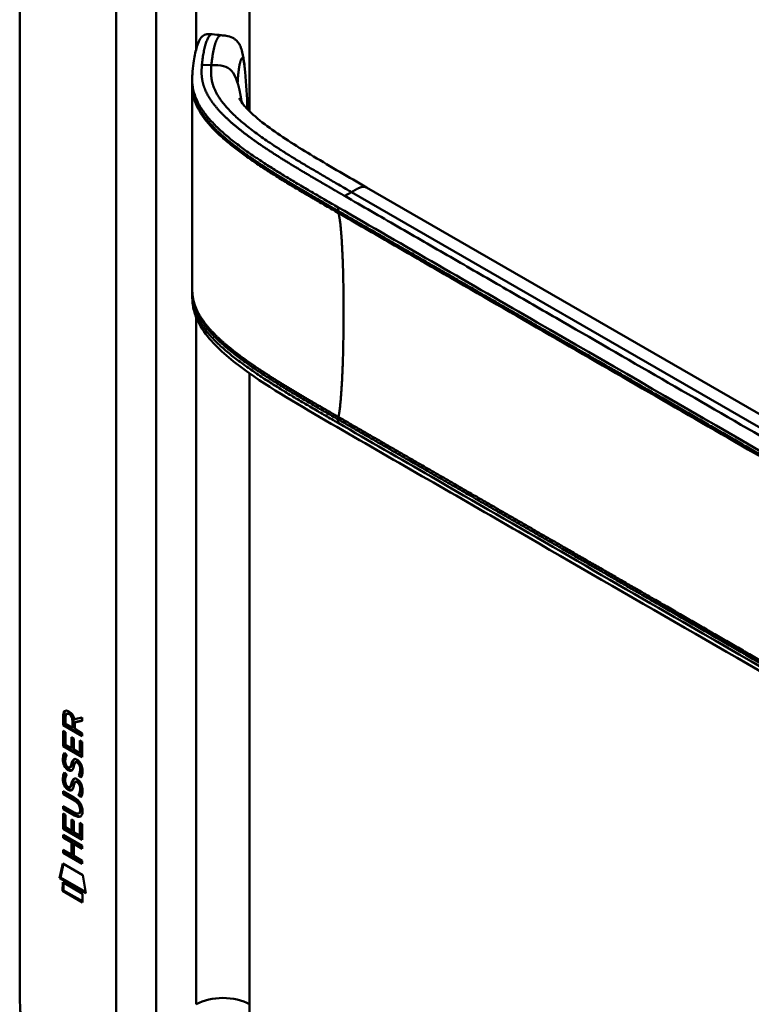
# Model space of a CAD drawing. Header units: millimetres. Extents: x 20 to 833, y 20 to 574.
# Tile 2 of 10: x 163 to 194, y 112 to 154. Entities that reach past the tile are written whole.
import ezdxf

# ---------------------------------------------------------------- set-up
doc = ezdxf.new("R2010")
doc.units = ezdxf.units.MM
doc.header["$LTSCALE"] = 2
doc.layers.add('Sichtbare Kanten(DIN)', color=7, linetype='Continuous', lineweight=50)
doc.layers.add('Sichtbare tangentiale Kanten(DIN)', color=7, linetype='Continuous', lineweight=50)

msp = doc.modelspace()

# ---------------------------------------------------------------- linework, layer by layer
at = {"layer": 'Sichtbare Kanten(DIN)'}
for p, q in [((163.342, 113.118), (163.342, 175.639)), ((170.666, 151.172), (170.666, 151.317)), ((173.042, 147.993), (173.042, 147.993)), ((173.043, 148.226), (173.043, 148.226)), ((209.833, 128.397), (178.065, 146.738)), ((170.666, 142.171), (170.666, 142.31)), ((165.19, 123.903), (165.191, 124.331)), ((165.233, 124.356), (165.191, 124.331)), ((165.232, 123.927), (165.233, 124.356)), ((165.289, 124.26), (165.289, 123.97)), ((165.377, 124.41), (165.334, 124.386)), ((165.661, 124.163), (165.999, 124.226)), ((165.999, 124.226), (165.999, 124.084)), ((165.232, 123.927), (165.19, 123.903)), ((165.999, 123.435), (165.19, 123.903)), ((165.999, 123.484), (165.232, 123.927)), ((165.289, 123.97), (165.577, 123.804)), ((165.577, 123.804), (165.577, 124.094)), ((165.619, 123.828), (165.577, 123.804)), ((165.619, 123.828), (165.619, 124.118)), ((165.999, 124.084), (165.676, 124.024)), ((165.718, 124.049), (165.676, 124.024)), ((165.676, 124.024), (165.676, 123.747)), ((165.676, 123.747), (165.999, 123.56)), ((165.999, 124.101), (165.718, 124.049)), ((165.189, 123.012), (165.19, 123.666)), ((165.19, 123.666), (165.288, 123.609)), ((165.232, 123.036), (165.232, 123.641)), ((165.288, 123.609), (165.288, 123.078)), ((165.541, 122.931), (165.541, 123.404)), ((165.541, 123.404), (165.64, 123.347)), ((165.584, 122.956), (165.584, 123.379)), ((165.64, 123.347), (165.64, 122.874)), ((165.999, 123.56), (165.999, 123.435)), ((165.232, 123.036), (165.189, 123.012)), ((165.998, 122.544), (165.189, 123.012)), ((165.998, 122.593), (165.232, 123.036)), ((165.288, 123.078), (165.541, 122.931)), ((165.584, 122.956), (165.541, 122.931)), ((165.899, 122.724), (165.9, 123.262)), ((165.9, 123.262), (165.998, 123.205)), ((165.942, 122.749), (165.942, 123.237)), ((165.998, 123.205), (165.998, 122.544)), ((165.238, 122.731), (165.334, 122.643)), ((165.64, 122.874), (165.899, 122.724)), ((165.942, 122.749), (165.899, 122.724)), ((165.294, 122.264), (165.296, 122.257)), ((165.518, 122.134), (165.475, 122.11)), ((165.521, 122.136), (165.478, 122.112)), ((165.487, 122.12), (165.49, 122.124)), ((165.529, 122.145), (165.532, 122.148)), ((165.752, 122.353), (165.71, 122.329)), ((165.783, 122.317), (165.78, 122.319)), ((165.826, 122.341), (165.783, 122.317)), ((165.826, 122.341), (165.823, 122.343)), ((165.237, 121.899), (165.333, 121.811)), ((165.88, 121.793), (165.838, 121.769)), ((165.293, 121.432), (165.295, 121.426)), ((165.517, 121.303), (165.475, 121.279)), ((165.52, 121.305), (165.478, 121.28)), ((165.486, 121.289), (165.489, 121.293)), ((165.529, 121.313), (165.532, 121.317)), ((165.752, 121.522), (165.709, 121.497)), ((165.783, 121.485), (165.78, 121.487)), ((165.825, 121.51), (165.783, 121.485)), ((165.825, 121.51), (165.822, 121.512)), ((165.188, 120.978), (165.188, 121.102)), ((165.188, 121.102), (165.654, 120.832)), ((165.23, 121.003), (165.188, 120.978)), ((165.66, 120.705), (165.188, 120.978)), ((165.23, 121.003), (165.23, 121.077)), ((165.703, 120.73), (165.23, 121.003)), ((165.88, 120.962), (165.837, 120.937)), ((165.188, 120.347), (165.188, 120.47)), ((165.188, 120.47), (165.66, 120.197)), ((165.23, 120.371), (165.23, 120.445)), ((165.187, 119.506), (165.187, 120.16)), ((165.187, 120.16), (165.286, 120.103)), ((165.23, 120.371), (165.188, 120.347)), ((165.653, 120.078), (165.188, 120.347)), ((165.229, 119.531), (165.23, 120.136)), ((165.695, 120.102), (165.23, 120.371)), ((165.286, 120.103), (165.286, 119.572)), ((165.897, 120.181), (165.854, 120.156)), ((165.909, 120.305), (165.909, 120.308)), ((165.952, 120.33), (165.952, 120.333)), ((165.286, 119.572), (165.539, 119.426)), ((165.539, 119.426), (165.539, 119.898)), ((165.539, 119.898), (165.638, 119.841)), ((165.581, 119.45), (165.581, 119.874)), ((165.638, 119.841), (165.637, 119.369)), ((165.897, 119.219), (165.897, 119.756)), ((165.897, 119.756), (165.996, 119.699)), ((165.939, 119.243), (165.94, 119.732)), ((165.996, 119.699), (165.996, 119.039)), ((165.186, 119.124), (165.186, 119.247)), ((165.186, 119.247), (165.995, 118.78)), ((165.229, 119.149), (165.186, 119.124)), ((165.229, 119.531), (165.187, 119.506)), ((165.996, 119.039), (165.187, 119.506)), ((165.996, 119.088), (165.229, 119.531)), ((165.229, 119.149), (165.229, 119.223)), ((165.58, 118.945), (165.229, 119.149)), ((165.581, 119.45), (165.539, 119.426)), ((165.637, 119.369), (165.897, 119.219)), ((165.939, 119.243), (165.897, 119.219)), ((165.538, 118.921), (165.186, 119.124)), ((165.58, 118.945), (165.538, 118.921)), ((165.538, 118.412), (165.538, 118.921)), ((165.58, 118.437), (165.58, 118.945)), ((165.639, 118.863), (165.638, 118.354)), ((165.681, 118.887), (165.639, 118.863)), ((165.995, 118.657), (165.639, 118.863)), ((165.995, 118.706), (165.681, 118.887)), ((165.995, 118.78), (165.995, 118.657)), ((165.186, 118.493), (165.186, 118.616)), ((165.186, 118.616), (165.538, 118.412)), ((165.228, 118.517), (165.186, 118.493)), ((165.994, 118.025), (165.186, 118.493)), ((165.228, 118.517), (165.228, 118.591)), ((165.994, 118.074), (165.228, 118.517)), ((165.58, 118.437), (165.538, 118.412)), ((165.638, 118.354), (165.995, 118.148)), ((165.036, 117.411), (165.166, 118.033)), ((165.078, 117.435), (165.199, 118.013)), ((165.166, 118.033), (166.016, 117.541)), ((165.995, 118.148), (165.994, 118.025)), ((166.016, 117.541), (166.143, 116.771)), ((165.078, 117.435), (165.036, 117.411)), ((166.143, 116.771), (165.036, 117.411)), ((166.134, 116.825), (165.078, 117.435)), ((165.165, 116.87), (165.166, 117.243)), ((165.166, 117.243), (166.013, 116.752)), ((165.208, 116.894), (165.208, 117.218)), ((165.208, 116.894), (165.165, 116.87)), ((166.013, 116.38), (165.165, 116.87)), ((166.013, 116.429), (165.208, 116.894)), ((166.013, 116.752), (166.013, 116.38))]:
    msp.add_line(p, q, dxfattribs=at)
for centre, major_axis, ratio, start_param, end_param in [((165.623, 123.815), (-0.285, 0.572), 0.301873, 5.854438, 6.827182), ((165.665, 123.84), (-0.285, 0.572), 0.301873, 5.854438, 6.301654), ((165.229, 124.016), (-0.033, -0.522), 0.855294, 1.909162, 2.739969), ((165.652, 123.073), (0.278, 0.917), 0.281235, 2.669751, 2.730711), ((165.504, 122.401), (0.059, 0.299), 0.72217, 2.211263, 2.671556), ((165.47, 122.138), (0.0248, 0.0325), 0.583914, 4.30859, 4.616668), ((165.513, 122.162), (0.0248, 0.0325), 0.583914, 4.30859, 4.616668), ((165.597, 121.874), (0.145, 0.462), 0.615043, 5.609575, 6.130963), ((165.639, 121.898), (0.145, 0.462), 0.615043, 5.609575, 6.130963), ((165.675, 122.308), (0.304, 0.982), 0.270347, 2.690551, 2.749692), ((165.506, 121.572), (0.062, 0.301), 0.723088, 2.219923, 2.677754), ((165.47, 121.306), (0.0248, 0.0325), 0.583914, 4.30859, 4.616668), ((165.512, 121.331), (0.0248, 0.0325), 0.583914, 4.30859, 4.616668), ((165.597, 121.043), (0.145, 0.462), 0.615351, 5.608827, 6.13052), ((165.639, 121.067), (0.145, 0.462), 0.615351, 5.608827, 6.13052), ((164.573, 119.93), (1.39, 0.562), 0.642557, 6.029314, 6.747778), ((164.574, 122.23), (1.354, -2.201), 0.216413, 5.902022, 6.620361), ((159.281, 130.611), (6.576, -10.453), 0.079405, 6.133619, 6.408552), ((164.616, 122.254), (1.354, -2.201), 0.216413, 5.902022, 6.233391), ((159.324, 130.635), (6.576, -10.453), 0.079405, 6.280171, 6.408552)]:
    msp.add_ellipse(centre, major_axis=major_axis, ratio=ratio, start_param=start_param, end_param=end_param, dxfattribs=at)
for points, knots in [([(170.666, 151.322), (170.666, 151.323), (170.666, 151.325), (170.666, 151.329), (170.666, 151.332), (170.666, 151.336), (170.666, 151.339), (170.666, 151.346), (170.666, 151.35), (170.666, 151.361), (170.666, 151.367), (170.666, 151.387), (170.666, 151.399), (170.667, 151.437), (170.667, 151.462), (170.671, 151.549), (170.674, 151.607), (170.691, 151.82), (170.708, 151.968), (170.764, 152.334), (170.809, 152.542), (170.93, 152.917), (170.992, 153.08), (171.167, 153.202), (171.2, 153.22), (171.27, 153.239), (171.302, 153.245), (171.356, 153.247), (171.375, 153.247), (171.42, 153.246), (171.449, 153.244), (171.491, 153.24), (171.504, 153.238), (171.518, 153.237)], [0, 0, 0, 0, 0.001569, 0.001569, 0.003147, 0.003147, 0.005201, 0.005201, 0.008328, 0.008328, 0.01379, 0.01379, 0.024705, 0.024705, 0.049763, 0.049763, 0.11504, 0.11504, 0.298469, 0.298469, 0.573964, 0.573964, 0.877184, 0.877184, 0.934523, 0.934523, 0.968928, 0.968928, 0.984706, 0.984706, 1.005854, 1.005854, 1.016125, 1.016125, 1.016125, 1.016125]), ([(171.9, 153.196), (171.969, 153.189), (172.041, 153.182), (172.204, 153.154), (172.299, 153.129), (172.421, 153.067), (172.458, 153.043), (172.539, 152.979), (172.581, 152.935), (172.653, 152.838), (172.683, 152.784), (172.744, 152.647), (172.77, 152.563), (172.832, 152.312), (172.855, 152.139), (172.889, 151.855), (172.9, 151.749), (172.91, 151.642)], [0, 0, 0, 0, 0.0534376, 0.0534376, 0.1246135, 0.1246135, 0.1574788, 0.1574788, 0.2050781, 0.2050781, 0.2564778, 0.2564778, 0.333476, 0.333476, 0.4828411, 0.4828411, 0.5674864, 0.5674864, 0.5674864, 0.5674864]), ([(172.658, 150.526), (172.658, 150.526), (172.659, 150.525), (172.663, 150.516), (172.673, 150.496), (172.721, 150.411), (172.78, 150.323), (172.941, 150.126), (173.047, 150.013), (173.392, 149.686), (173.664, 149.469), (174.523, 148.842), (175.163, 148.444), (176.551, 147.61), (177.309, 147.174), (178.065, 146.738)], [1.383881, 1.383881, 1.383881, 1.383881, 1.40702, 1.40702, 1.490707, 1.490707, 1.658973, 1.658973, 1.845829, 1.845829, 2.202824, 2.202824, 2.909708, 2.909708, 3.711729, 3.711729, 3.711729, 3.711729]), ([(170.666, 142.321), (170.666, 142.339), (170.666, 142.359), (170.666, 142.393), (170.666, 142.408), (170.666, 142.421)], [0, 0, 0, 0, 0.01672054, 0.01672054, 0.03004235, 0.03004235, 0.03004235, 0.03004235]), ([(212.791, 115.792), (203.363, 121.236), (193.935, 126.679), (181.941, 133.604), (179.374, 135.085), (175.525, 137.308), (174.226, 138.046), (172.477, 139.284), (171.917, 139.731), (171.24, 140.487), (171.039, 140.767), (170.822, 141.225), (170.764, 141.389), (170.705, 141.651), (170.691, 141.742), (170.676, 141.885), (170.672, 141.934), (170.668, 142.012), (170.667, 142.039), (170.666, 142.081), (170.666, 142.096), (170.666, 142.12), (170.666, 142.129), (170.666, 142.143), (170.666, 142.148), (170.666, 142.156), (170.666, 142.159), (170.666, 142.163), (170.666, 142.165), (170.666, 142.168), (170.666, 142.169), (170.666, 142.17)], [0.000012, 0.000012, 0.000012, 0.000012, 10, 10, 12.721815, 12.721815, 14.083382, 14.083382, 14.788117, 14.788117, 15.165559, 15.165559, 15.364309, 15.364309, 15.466235, 15.466235, 15.51796, 15.51796, 15.544267, 15.544267, 15.557804, 15.557804, 15.564928, 15.564928, 15.568801, 15.568801, 15.570957, 15.570957, 15.572137, 15.572137, 15.573377, 15.573377, 15.573377, 15.573377]), ([(165.909, 120.308), (165.909, 120.324), (165.908, 120.339), (165.904, 120.386), (165.898, 120.419), (165.876, 120.48), (165.863, 120.508), (165.829, 120.562), (165.809, 120.586), (165.748, 120.649), (165.703, 120.681), (165.66, 120.705)], [0, 0, 0, 0, 0.0140042, 0.0140042, 0.0408947, 0.0408947, 0.0643904, 0.0643904, 0.0888755, 0.0888755, 0.1341356, 0.1341356, 0.1341356, 0.1341356]), ([(165.952, 120.333), (165.952, 120.348), (165.951, 120.364), (165.946, 120.411), (165.94, 120.443), (165.919, 120.504), (165.906, 120.532), (165.872, 120.586), (165.852, 120.611), (165.79, 120.673), (165.745, 120.705), (165.703, 120.73)], [0, 0, 0, 0, 0.0140042, 0.0140042, 0.0408947, 0.0408947, 0.0643904, 0.0643904, 0.0888755, 0.0888755, 0.1341356, 0.1341356, 0.1341356, 0.1341356]), ([(163.342, 113.118), (163.342, 112.937), (163.342, 112.572), (163.351, 112.105), (163.373, 111.626), (163.402, 111.234), (163.458, 110.732), (163.518, 110.321), (163.617, 109.796), (163.715, 109.368), (163.862, 108.824), (164, 108.383), (164.197, 107.828), (164.375, 107.382), (164.622, 106.825), (164.838, 106.381), (165.13, 105.832), (165.38, 105.399), (165.712, 104.869), (165.992, 104.455), (166.358, 103.954), (166.662, 103.567), (167.053, 103.102), (167.375, 102.748), (167.786, 102.328), (168.119, 102.011), (168.541, 101.639), (168.88, 101.36), (169.305, 101.036), (169.646, 100.794), (170.069, 100.512), (170.491, 100.248), (170.824, 100.051), (170.99, 99.955)], [0.0232584, 0.0232584, 0.0232584, 0.0232584, 0.0639556, 0.1046527, 0.1250013, 0.1656984, 0.186047, 0.2267442, 0.2470927, 0.2877899, 0.3081384, 0.3488356, 0.3691842, 0.4098813, 0.4302299, 0.470927, 0.4912756, 0.5319728, 0.5523213, 0.5930185, 0.613367, 0.6540642, 0.6744128, 0.7151099, 0.7354585, 0.7761556, 0.7965042, 0.8372014, 0.8575499, 0.8982471, 0.9185956, 0.9592928, 0.9999899, 0.9999899, 0.9999899, 0.9999899])]:
    msp.add_open_spline(points, degree=3, knots=knots, dxfattribs=at)
for points, degree in [([(171.518, 153.237), (171.644, 153.223), (171.77, 153.21), (171.896, 153.196)], 3), ([(172.91, 151.642), (172.961, 151.113), (172.989, 150.6), (173.009, 150.102)], 3), ([(170.666, 151.071), (170.666, 151.105), (170.666, 151.14), (170.666, 151.172)], 3), ([(170.666, 142.423), (170.669, 145.357), (170.669, 148.293), (170.666, 151.073)], 3), ([(173.009, 150.102), (173.01, 150.086), (173.01, 150.071), (173.011, 150.055)], 3), ([(170.666, 142.421), (170.666, 142.422), (170.666, 142.422), (170.666, 142.422), (170.666, 142.423), (170.666, 142.423)], 5), ([(170.666, 142.17), (170.666, 142.171), (170.666, 142.171), (170.666, 142.171)], 3), ([(165.191, 124.331), (165.195, 124.473), (165.26, 124.586), (165.434, 124.486)], 3), ([(165.233, 124.356), (165.235, 124.424), (165.251, 124.486), (165.287, 124.52)], 3), ([(165.577, 124.094), (165.577, 124.183), (165.552, 124.303), (165.435, 124.371)], 3), ([(165.619, 124.118), (165.62, 124.207), (165.595, 124.328), (165.477, 124.396)], 3), ([(165.203, 122.268), (165.177, 122.362), (165.169, 122.442), (165.181, 122.543)], 3), ([(165.181, 122.543), (165.186, 122.585), (165.198, 122.646), (165.218, 122.691)], 3), ([(165.245, 122.293), (165.22, 122.386), (165.212, 122.467), (165.224, 122.567)], 3), ([(165.218, 122.691), (165.223, 122.704), (165.238, 122.731), (165.238, 122.731)], 3), ([(165.224, 122.567), (165.228, 122.609), (165.24, 122.667), (165.259, 122.712)], 3), ([(165.29, 122.516), (165.272, 122.444), (165.27, 122.372), (165.287, 122.292)], 3), ([(165.334, 122.643), (165.334, 122.643), (165.3, 122.556), (165.29, 122.516)], 3), ([(165.634, 122.454), (165.66, 122.475), (165.697, 122.477), (165.748, 122.456)], 3), ([(165.361, 122.026), (165.298, 122.074), (165.233, 122.159), (165.203, 122.268)], 3), ([(165.404, 122.051), (165.34, 122.098), (165.276, 122.183), (165.245, 122.293)], 3), ([(165.354, 122.154), (165.395, 122.111), (165.448, 122.091), (165.478, 122.112)], 3), ([(165.49, 122.124), (165.509, 122.149), (165.526, 122.193), (165.541, 122.264)], 3), ([(165.518, 122.134), (165.519, 122.135), (165.52, 122.136), (165.521, 122.136)], 3), ([(165.532, 122.148), (165.552, 122.173), (165.568, 122.217), (165.584, 122.288)], 3), ([(165.541, 122.264), (165.565, 122.37), (165.594, 122.422), (165.634, 122.454)], 3), ([(165.637, 122.159), (165.622, 122.09), (165.604, 122.046), (165.583, 122.013)], 3), ([(165.584, 122.288), (165.605, 122.384), (165.631, 122.436), (165.665, 122.469)], 3), ([(165.651, 122.216), (165.649, 122.208), (165.637, 122.16), (165.637, 122.159)], 3), ([(165.703, 122.325), (165.683, 122.307), (165.666, 122.272), (165.651, 122.216)], 3), ([(165.78, 122.319), (165.746, 122.339), (165.724, 122.34), (165.703, 122.325)], 3), ([(165.748, 122.456), (165.829, 122.421), (165.909, 122.342), (165.964, 122.208)], 3), ([(165.823, 122.343), (165.792, 122.361), (165.771, 122.364), (165.752, 122.353)], 3), ([(165.898, 121.91), (165.918, 122.007), (165.918, 122.097), (165.888, 122.179)], 3), ([(165.941, 121.934), (165.96, 122.032), (165.96, 122.122), (165.93, 122.204)], 3), ([(165.964, 122.208), (165.995, 122.131), (166.01, 122.05), (166.01, 121.962)], 3), ([(165.202, 121.437), (165.177, 121.53), (165.169, 121.611), (165.181, 121.711)], 3), ([(165.181, 121.711), (165.186, 121.754), (165.197, 121.815), (165.217, 121.86)], 3), ([(165.245, 121.461), (165.219, 121.555), (165.211, 121.636), (165.223, 121.736)], 3), ([(165.217, 121.86), (165.223, 121.873), (165.237, 121.899), (165.237, 121.899)], 3), ([(165.223, 121.736), (165.228, 121.777), (165.239, 121.836), (165.258, 121.88)], 3), ([(165.289, 121.685), (165.271, 121.613), (165.27, 121.541), (165.286, 121.461)], 3), ([(165.333, 121.811), (165.333, 121.811), (165.299, 121.724), (165.289, 121.685)], 3), ([(165.405, 121.997), (165.377, 122.014), (165.371, 122.019), (165.361, 122.026)], 3), ([(165.447, 122.021), (165.419, 122.038), (165.413, 122.044), (165.404, 122.051)], 3), ([(165.583, 122.013), (165.55, 121.964), (165.495, 121.944), (165.405, 121.997)], 3), ([(165.566, 121.993), (165.535, 121.985), (165.497, 121.992), (165.447, 122.021)], 3), ([(165.583, 121.457), (165.604, 121.553), (165.63, 121.605), (165.664, 121.638)], 3), ([(165.633, 121.623), (165.659, 121.644), (165.696, 121.646), (165.747, 121.624)], 3), ([(165.838, 121.769), (165.838, 121.769), (165.882, 121.826), (165.898, 121.91)], 3), ([(165.942, 121.68), (165.936, 121.685), (165.838, 121.769), (165.838, 121.769)], 3), ([(165.88, 121.793), (165.88, 121.793), (165.924, 121.851), (165.941, 121.934)], 3), ([(165.965, 121.721), (165.934, 121.747), (165.88, 121.793), (165.88, 121.793)], 3), ([(166.006, 121.878), (165.997, 121.775), (165.952, 121.693), (165.942, 121.68)], 3), ([(166.01, 121.962), (166.01, 121.934), (166.008, 121.908), (166.006, 121.878)], 3), ([(165.361, 121.195), (165.297, 121.242), (165.233, 121.327), (165.202, 121.437)], 3), ([(165.403, 121.219), (165.34, 121.267), (165.275, 121.352), (165.245, 121.461)], 3), ([(165.353, 121.323), (165.395, 121.279), (165.448, 121.26), (165.478, 121.28)], 3), ([(165.447, 121.19), (165.418, 121.207), (165.412, 121.212), (165.403, 121.219)], 3), ([(165.489, 121.293), (165.509, 121.317), (165.525, 121.361), (165.541, 121.432)], 3), ([(165.517, 121.303), (165.518, 121.304), (165.519, 121.304), (165.52, 121.305)], 3), ([(165.532, 121.317), (165.551, 121.342), (165.567, 121.386), (165.583, 121.457)], 3), ([(165.541, 121.432), (165.564, 121.539), (165.593, 121.591), (165.633, 121.623)], 3), ([(165.637, 121.328), (165.621, 121.258), (165.603, 121.215), (165.582, 121.182)], 3), ([(165.65, 121.385), (165.648, 121.376), (165.637, 121.328), (165.637, 121.328)], 3), ([(165.703, 121.493), (165.683, 121.476), (165.666, 121.441), (165.65, 121.385)], 3), ([(165.78, 121.487), (165.745, 121.507), (165.724, 121.509), (165.703, 121.493)], 3), ([(165.747, 121.624), (165.828, 121.59), (165.908, 121.511), (165.963, 121.376)], 3), ([(165.822, 121.512), (165.791, 121.53), (165.771, 121.533), (165.752, 121.522)], 3), ([(165.898, 121.078), (165.917, 121.176), (165.917, 121.266), (165.887, 121.348)], 3), ([(165.94, 121.103), (165.96, 121.2), (165.96, 121.29), (165.929, 121.372)], 3), ([(165.963, 121.376), (165.994, 121.299), (166.009, 121.219), (166.009, 121.131)], 3), ([(165.404, 121.166), (165.376, 121.182), (165.37, 121.188), (165.361, 121.195)], 3), ([(165.582, 121.182), (165.549, 121.132), (165.494, 121.112), (165.404, 121.166)], 3), ([(165.565, 121.161), (165.535, 121.154), (165.496, 121.161), (165.447, 121.19)], 3), ([(165.837, 120.937), (165.837, 120.937), (165.881, 120.995), (165.898, 121.078)], 3), ([(165.942, 120.849), (165.936, 120.854), (165.837, 120.937), (165.837, 120.937)], 3), ([(165.88, 120.962), (165.88, 120.962), (165.923, 121.019), (165.94, 121.103)], 3), ([(165.964, 120.89), (165.934, 120.916), (165.88, 120.962), (165.88, 120.962)], 3), ([(166.005, 121.047), (165.997, 120.943), (165.952, 120.861), (165.942, 120.849)], 3), ([(166.009, 121.131), (166.009, 121.103), (166.007, 121.076), (166.005, 121.047)], 3)]:
    msp.add_open_spline(points, degree=degree, dxfattribs=at)
at = {"layer": 'Sichtbare tangentiale Kanten(DIN)'}
for p, q in [((170.837, 173.924), (170.837, 152.625)), ((173.1, 173.924), (173.1, 149.964)), ((167.443, 111.077), (167.443, 172.945)), ((169.14, 172.945), (169.14, 111.077)), ((171.481, 151.932), (171.077, 151.945)), ((173.028, 148.003), (173.028, 148.003)), ((173.041, 148.227), (173.041, 148.227)), ((173.1, 148.186), (173.1, 148.186)), ((173.1, 147.952), (173.1, 147.952)), ((177.424, 146.538), (177.138, 146.373)), ((177.424, 146.538), (211.606, 126.802)), ((176.858, 145.888), (176.858, 145.738)), ((170.837, 141.587), (170.837, 141.587)), ((170.837, 141.334), (170.837, 141.334)), ((170.837, 141.203), (170.837, 112.056)), ((173.1, 139.184), (173.1, 139.184)), ((173.1, 138.843), (173.1, 112.056)), ((176.858, 136.886), (176.858, 136.736)), ((165.477, 124.396), (165.435, 124.371)), ((165.619, 124.118), (165.577, 124.094)), ((165.224, 122.567), (165.181, 122.543)), ((165.257, 122.714), (165.218, 122.691)), ((165.245, 122.293), (165.203, 122.268)), ((165.529, 122.145), (165.487, 122.12)), ((165.532, 122.148), (165.49, 122.124)), ((165.584, 122.288), (165.541, 122.264)), ((165.653, 122.465), (165.634, 122.454)), ((165.823, 122.343), (165.78, 122.319)), ((165.93, 122.204), (165.888, 122.179)), ((165.223, 121.736), (165.181, 121.711)), ((165.256, 121.882), (165.217, 121.86)), ((165.404, 122.051), (165.361, 122.026)), ((165.447, 122.021), (165.405, 121.997)), ((165.941, 121.934), (165.898, 121.91)), ((165.245, 121.461), (165.202, 121.437)), ((165.403, 121.219), (165.361, 121.195)), ((165.529, 121.313), (165.486, 121.289)), ((165.532, 121.317), (165.489, 121.293)), ((165.583, 121.457), (165.541, 121.432)), ((165.653, 121.634), (165.633, 121.623)), ((165.822, 121.512), (165.78, 121.487)), ((165.929, 121.372), (165.887, 121.348)), ((165.447, 121.19), (165.404, 121.166)), ((165.94, 121.103), (165.898, 121.078)), ((165.703, 120.73), (165.66, 120.705)), ((165.695, 120.102), (165.653, 120.078)), ((165.952, 120.333), (165.909, 120.308)), ((165.952, 120.33), (165.909, 120.305))]:
    msp.add_line(p, q, dxfattribs=at)
for points, degree, knots in [([(171.077, 151.945), (171.081, 151.985), (171.085, 152.026), (171.089, 152.066), (171.094, 152.106), (171.099, 152.147), (171.104, 152.187), (171.115, 152.268), (171.127, 152.348), (171.141, 152.425), (171.155, 152.503), (171.17, 152.579), (171.187, 152.651), (171.205, 152.723), (171.223, 152.791), (171.244, 152.854), (171.264, 152.917), (171.286, 152.974), (171.309, 153.025), (171.332, 153.075), (171.357, 153.118), (171.382, 153.152), (171.407, 153.185), (171.433, 153.21), (171.459, 153.224), (171.479, 153.234), (171.498, 153.239), (171.518, 153.237)], 3, [0, 0, 0, 0, 0.0545224, 0.0545224, 0.0545224, 0.1094403, 0.1094403, 0.1094403, 0.2192761, 0.2192761, 0.2192761, 0.3291119, 0.3291119, 0.3291119, 0.4389477, 0.4389477, 0.4389477, 0.5487835, 0.5487835, 0.5487835, 0.6586193, 0.6586193, 0.6586193, 0.7684551, 0.7684551, 0.7684551, 0.8493921, 0.8493921, 0.8493921, 0.8493921]), ([(172.592, 151.178), (172.599, 151.334), (172.623, 151.636), (172.675, 152.005), (172.749, 152.28), (172.82, 152.249), (172.864, 152.046), (172.891, 151.83), (172.906, 151.682), (172.91, 151.642)], 5, [0, 0, 0, 0, 0, 0, 0.1666667, 0.3333333, 0.5, 0.6666667, 0.7253325, 0.7253325, 0.7253325, 0.7253325, 0.7253325, 0.7253325]), ([(177.138, 146.373), (177.137, 146.373), (177.03, 146.435), (176.816, 146.559), (176.496, 146.744), (176.071, 146.99), (175.547, 147.298), (175.028, 147.607), (174.518, 147.921), (174.017, 148.239), (173.53, 148.564), (173.059, 148.897), (172.61, 149.242), (172.195, 149.596), (171.823, 149.961), (171.507, 150.339), (171.262, 150.729), (171.12, 151.087), (171.062, 151.41), (171.057, 151.654), (171.067, 151.82), (171.073, 151.903), (171.077, 151.945)], 5, [0, 0, 0, 0, 0, 0, 0.001502, 0.189898, 0.378295, 0.566691, 0.755088, 0.943484, 1.131881, 1.320277, 1.508674, 1.697071, 1.885467, 2.073864, 2.26226, 2.450657, 2.639053, 2.82745, 2.921648, 3.016242, 3.016242, 3.016242, 3.016242, 3.016242, 3.016242]), ([(172.591, 151.179), (172.446, 151.648), (172.251, 151.828), (171.996, 151.889), (171.845, 151.925), (171.674, 151.927), (171.481, 151.932)], 3, [0.7543035, 0.7543035, 0.7543035, 0.7543035, 0.9087791, 0.9087791, 0.9087791, 1, 1, 1, 1]), ([(170.666, 151.322), (170.666, 151.282), (170.667, 151.242), (170.669, 151.202), (170.676, 151.058), (170.698, 150.913), (170.737, 150.769), (170.777, 150.626), (170.833, 150.483), (170.904, 150.343), (170.975, 150.203), (171.062, 150.065), (171.16, 149.93), (171.258, 149.795), (171.369, 149.663), (171.488, 149.534), (171.607, 149.404), (171.735, 149.278), (171.871, 149.154), (172.006, 149.03), (172.149, 148.908), (172.296, 148.788), (172.444, 148.669), (172.596, 148.551), (172.753, 148.436), (172.909, 148.32), (173.068, 148.207), (173.231, 148.096), (173.393, 147.984), (173.557, 147.874), (173.724, 147.766), (173.891, 147.657), (174.059, 147.55), (174.229, 147.444), (174.399, 147.337), (174.571, 147.232), (174.744, 147.127), (174.916, 147.023), (175.09, 146.919), (175.265, 146.815), (175.439, 146.712), (175.615, 146.609), (175.791, 146.506), (175.967, 146.403), (176.144, 146.3), (176.321, 146.198), (176.5, 146.094), (176.679, 145.991), (176.858, 145.888)], 3, [0.136841, 0.136841, 0.136841, 0.136841, 0.188962, 0.188962, 0.188962, 0.377359, 0.377359, 0.377359, 0.565755, 0.565755, 0.565755, 0.754152, 0.754152, 0.754152, 0.942549, 0.942549, 0.942549, 1.130945, 1.130945, 1.130945, 1.319342, 1.319342, 1.319342, 1.507738, 1.507738, 1.507738, 1.696135, 1.696135, 1.696135, 1.884531, 1.884531, 1.884531, 2.072928, 2.072928, 2.072928, 2.261324, 2.261324, 2.261324, 2.449721, 2.449721, 2.449721, 2.638118, 2.638118, 2.638118, 2.826514, 2.826514, 2.826514, 3.016411, 3.016411, 3.016411, 3.016411]), ([(176.858, 145.738), (176.751, 145.8), (176.538, 145.923), (176.218, 146.108), (175.791, 146.356), (175.261, 146.667), (174.735, 146.981), (174.217, 147.299), (173.709, 147.622), (173.214, 147.952), (172.737, 148.291), (172.283, 148.639), (171.86, 149.001), (171.476, 149.377), (171.147, 149.77), (170.872, 150.202), (170.73, 150.569), (170.677, 150.857), (170.666, 151.059), (170.666, 151.172)], 5, [0, 0, 0, 0, 0, 0, 0.188639, 0.377647, 0.566655, 0.755663, 0.944671, 1.133679, 1.322688, 1.511696, 1.700704, 1.889712, 2.07872, 2.267728, 2.456736, 2.645744, 2.888525, 2.888525, 2.888525, 2.888525, 2.888525, 2.888525]), ([(170.668, 151.071), (170.669, 150.884), (170.689, 150.695), (170.741, 150.511), (170.782, 150.367), (170.839, 150.225), (170.911, 150.086), (170.984, 149.947), (171.07, 149.81), (171.169, 149.677), (171.267, 149.544), (171.377, 149.413), (171.496, 149.285), (171.615, 149.158), (171.743, 149.032), (171.878, 148.91), (172.013, 148.787), (172.154, 148.667), (172.3, 148.549), (172.447, 148.431), (172.598, 148.315), (172.753, 148.201), (172.909, 148.086), (173.068, 147.974), (173.23, 147.862), (173.392, 147.751), (173.557, 147.641), (173.724, 147.533), (173.891, 147.424), (174.061, 147.316), (174.232, 147.21), (174.403, 147.103), (174.576, 146.997), (174.75, 146.892), (174.924, 146.786), (175.099, 146.682), (175.275, 146.578), (175.451, 146.473), (175.627, 146.37), (175.805, 146.266), (175.982, 146.163), (176.16, 146.06), (176.337, 145.957), (176.515, 145.854), (176.693, 145.751), (176.871, 145.649)], 3, [0.127726, 0.127726, 0.127726, 0.127726, 0.368934, 0.368934, 0.368934, 0.557942, 0.557942, 0.557942, 0.74695, 0.74695, 0.74695, 0.935958, 0.935958, 0.935958, 1.124966, 1.124966, 1.124966, 1.313974, 1.313974, 1.313974, 1.502983, 1.502983, 1.502983, 1.691991, 1.691991, 1.691991, 1.880999, 1.880999, 1.880999, 2.070007, 2.070007, 2.070007, 2.259015, 2.259015, 2.259015, 2.448023, 2.448023, 2.448023, 2.637031, 2.637031, 2.637031, 2.826039, 2.826039, 2.826039, 3.014705, 3.014705, 3.014705, 3.014705]), ([(213.017, 125.658), (213.016, 125.659), (213.012, 125.661), (211.529, 126.517), (210.03, 127.382), (207.036, 129.111), (205.54, 129.975), (202.551, 131.7), (201.058, 132.563), (198.069, 134.288), (196.574, 135.151), (193.582, 136.879), (192.086, 137.742), (189.096, 139.469), (187.602, 140.332), (185.361, 141.625), (184.615, 142.056), (183.121, 142.919), (182.373, 143.35), (180.877, 144.214), (180.128, 144.646), (178.632, 145.51), (177.884, 145.942), (177.138, 146.373)], 3, [0, 0, 0, 0, 0.003774, 0.003774, 1.589417, 1.589417, 3.175061, 3.175061, 4.760704, 4.760704, 6.346347, 6.346347, 7.93199, 7.93199, 9.517633, 9.517633, 10.310454, 10.310454, 11.103276, 11.103276, 11.896097, 11.896097, 12.687417, 12.687417, 12.687417, 12.687417]), ([(176.858, 145.888), (179.673, 144.262), (182.498, 142.632), (185.311, 141.007), (191.089, 137.671), (196.88, 134.328), (202.661, 130.99), (204.523, 129.915), (206.387, 128.839), (208.253, 127.762), (209.754, 126.895), (211.257, 126.027), (212.737, 125.173)], 3, [23.229983, 23.229983, 23.229983, 23.229983, 26.216835, 26.216835, 26.216835, 32.351591, 32.351591, 32.351591, 34.327983, 34.327983, 34.327983, 35.917386, 35.917386, 35.917386, 35.917386]), ([(212.739, 125.022), (212.737, 125.023), (211.847, 125.537), (210.055, 126.572), (207.353, 128.132), (203.767, 130.202), (199.284, 132.791), (194.796, 135.382), (190.312, 137.971), (186.277, 140.3), (182.688, 142.373), (179.997, 143.926), (178.203, 144.962), (177.306, 145.479), (176.858, 145.738)], 5, [20.643738, 20.643738, 20.643738, 20.643738, 20.643738, 20.643738, 20.647429, 22.23307, 23.81871, 25.404351, 26.989992, 28.575633, 30.161274, 31.746914, 32.539735, 33.332924, 33.332924, 33.332924, 33.332924, 33.332924, 33.332924]), ([(176.871, 145.649), (177.618, 145.217), (178.366, 144.786), (179.86, 143.923), (180.608, 143.491), (182.85, 142.196), (184.346, 141.333), (187.336, 139.607), (188.83, 138.744), (191.82, 137.018), (193.315, 136.155), (196.305, 134.428), (197.801, 133.565), (200.791, 131.838), (202.285, 130.976), (205.273, 129.25), (206.768, 128.387), (209.765, 126.657), (211.268, 125.79), (212.75, 124.934)], 3, [3.014705, 3.014705, 3.014705, 3.014705, 3.807868, 3.807868, 4.600688, 4.600688, 6.186329, 6.186329, 7.77197, 7.77197, 9.357611, 9.357611, 10.943251, 10.943251, 12.528892, 12.528892, 14.114533, 14.114533, 15.703149, 15.703149, 15.703149, 15.703149]), ([(176.871, 136.99), (176.766, 137.051), (176.555, 137.172), (176.24, 137.354), (175.82, 137.597), (175.299, 137.904), (174.781, 138.212), (174.27, 138.525), (173.769, 138.842), (173.28, 139.165), (172.809, 139.496), (172.358, 139.837), (171.936, 140.19), (171.472, 140.629), (171.047, 141.136), (170.792, 141.59), (170.686, 141.981), (170.666, 142.288), (170.666, 142.421)], 5, [33.332646, 33.332646, 33.332646, 33.332646, 33.332646, 33.332646, 33.518349, 33.704249, 33.89015, 34.07605, 34.26195, 34.447851, 34.633751, 34.819651, 35.005551, 35.191452, 35.377352, 35.563252, 35.935053, 36.22227, 36.22227, 36.22227, 36.22227, 36.22227, 36.22227]), ([(170.666, 142.321), (170.668, 142.1), (170.698, 141.877), (170.77, 141.66), (170.864, 141.377), (171.022, 141.105), (171.224, 140.844), (171.324, 140.713), (171.436, 140.585), (171.555, 140.46), (171.675, 140.335), (171.803, 140.213), (171.937, 140.092), (172.071, 139.972), (172.211, 139.854), (172.356, 139.739), (172.501, 139.623), (172.65, 139.509), (172.803, 139.397), (172.957, 139.284), (173.114, 139.174), (173.273, 139.064), (173.433, 138.955), (173.596, 138.847), (173.76, 138.74), (173.925, 138.633), (174.092, 138.527), (174.26, 138.422), (174.429, 138.317), (174.599, 138.213), (174.77, 138.109), (174.941, 138.006), (175.114, 137.903), (175.287, 137.8), (175.46, 137.698), (175.634, 137.595), (175.809, 137.494), (175.983, 137.392), (176.158, 137.29), (176.333, 137.189), (176.508, 137.088), (176.683, 136.987), (176.858, 136.886)], 3, [0.135511, 0.135511, 0.135511, 0.135511, 0.421632, 0.421632, 0.421632, 0.793433, 0.793433, 0.793433, 0.979333, 0.979333, 0.979333, 1.165233, 1.165233, 1.165233, 1.351134, 1.351134, 1.351134, 1.537034, 1.537034, 1.537034, 1.722934, 1.722934, 1.722934, 1.908834, 1.908834, 1.908834, 2.094735, 2.094735, 2.094735, 2.280635, 2.280635, 2.280635, 2.466535, 2.466535, 2.466535, 2.652435, 2.652435, 2.652435, 2.838336, 2.838336, 2.838336, 3.024121, 3.024121, 3.024121, 3.024121]), ([(176.858, 136.736), (176.857, 136.737), (176.855, 136.738), (176.854, 136.739), (176.676, 136.841), (176.498, 136.944), (176.321, 137.047), (176.144, 137.149), (175.967, 137.252), (175.791, 137.355), (175.615, 137.458), (175.439, 137.561), (175.264, 137.664), (175.09, 137.768), (174.916, 137.872), (174.743, 137.976), (174.571, 138.081), (174.399, 138.186), (174.229, 138.292), (174.059, 138.399), (173.89, 138.506), (173.724, 138.614), (173.557, 138.723), (173.393, 138.833), (173.23, 138.944), (173.068, 139.056), (172.909, 139.169), (172.752, 139.284), (172.596, 139.4), (172.444, 139.517), (172.296, 139.637), (172.148, 139.757), (172.006, 139.878), (171.871, 140.003), (171.735, 140.127), (171.607, 140.253), (171.488, 140.382), (171.368, 140.512), (171.258, 140.644), (171.16, 140.779), (171.061, 140.914), (170.975, 141.052), (170.904, 141.192), (170.832, 141.332), (170.776, 141.475), (170.737, 141.618), (170.698, 141.762), (170.676, 141.907), (170.669, 142.051), (170.667, 142.091), (170.666, 142.131), (170.666, 142.17)], 3, [0, 0, 0, 0, 0.001502, 0.001502, 0.001502, 0.189909, 0.189909, 0.189909, 0.378317, 0.378317, 0.378317, 0.566725, 0.566725, 0.566725, 0.755132, 0.755132, 0.755132, 0.94354, 0.94354, 0.94354, 1.131948, 1.131948, 1.131948, 1.320355, 1.320355, 1.320355, 1.508763, 1.508763, 1.508763, 1.697171, 1.697171, 1.697171, 1.885578, 1.885578, 1.885578, 2.073986, 2.073986, 2.073986, 2.262394, 2.262394, 2.262394, 2.450801, 2.450801, 2.450801, 2.639209, 2.639209, 2.639209, 2.827616, 2.827616, 2.827616, 2.879592, 2.879592, 2.879592, 2.879592]), ([(176.858, 136.886), (176.858, 136.886), (177.307, 136.627), (178.204, 136.109), (179.997, 135.073), (182.688, 133.52), (186.277, 131.448), (190.312, 129.118), (194.796, 126.529), (199.284, 123.938), (203.769, 121.349), (207.354, 119.279), (210.056, 117.719), (211.848, 116.684), (212.737, 116.171)], 5, [0, 0, 0, 0, 0, 0, 0.000115, 0.792936, 1.585758, 3.171401, 4.757044, 6.342687, 7.92833, 9.513973, 11.099617, 12.688168, 12.688168, 12.688168, 12.688168, 12.688168, 12.688168]), ([(212.737, 116.022), (211.239, 116.886), (209.747, 117.748), (208.253, 118.611), (202.78, 121.77), (197.307, 124.93), (191.83, 128.092), (188.152, 130.216), (184.485, 132.333), (180.805, 134.458), (179.49, 135.217), (178.171, 135.978), (176.858, 136.736)], 3, [0, 0, 0, 0, 1.585642, 1.585642, 1.585642, 7.391542, 7.391542, 7.391542, 11.290432, 11.290432, 11.290432, 12.683632, 12.683632, 12.683632, 12.683632]), ([(212.752, 116.274), (212.75, 116.275), (211.86, 116.788), (210.068, 117.823), (207.366, 119.383), (203.78, 121.454), (199.297, 124.042), (194.809, 126.633), (190.325, 129.222), (186.29, 131.552), (182.701, 133.624), (180.009, 135.178), (178.216, 136.213), (177.319, 136.731), (176.871, 136.99)], 5, [20.643505, 20.643505, 20.643505, 20.643505, 20.643505, 20.643505, 20.647304, 22.232947, 23.81859, 25.404233, 26.989877, 28.57552, 30.161163, 31.746806, 32.539627, 33.332646, 33.332646, 33.332646, 33.332646, 33.332646, 33.332646]), ([(173.1, 112.056), (173.1, 111.98), (173.1, 111.903), (173.1, 111.826), (173.1, 111.779), (173.1, 111.732), (173.101, 111.685), (173.101, 111.661), (173.101, 111.638), (173.101, 111.614), (173.102, 111.567), (173.102, 111.519), (173.103, 111.472), (173.103, 111.447), (173.104, 111.422), (173.104, 111.397), (173.105, 111.372), (173.105, 111.346), (173.106, 111.321), (173.107, 111.271), (173.109, 111.22), (173.11, 111.167), (173.114, 111.065), (173.118, 110.966), (173.125, 110.863), (173.125, 110.86), (173.125, 110.858), (173.125, 110.855), (173.138, 110.646), (173.157, 110.443), (173.184, 110.235), (173.184, 110.232), (173.185, 110.229), (173.185, 110.226), (173.213, 110.016), (173.249, 109.803), (173.296, 109.587), (173.297, 109.586), (173.297, 109.584), (173.297, 109.582), (173.345, 109.363), (173.405, 109.138), (173.475, 108.915), (173.545, 108.69), (173.628, 108.461), (173.721, 108.236), (173.815, 108.009), (173.92, 107.783), (174.035, 107.562), (174.149, 107.34), (174.275, 107.12), (174.408, 106.908), (174.54, 106.697), (174.681, 106.491), (174.828, 106.293), (174.975, 106.096), (175.129, 105.906), (175.288, 105.725), (175.446, 105.545), (175.61, 105.372), (175.776, 105.211), (175.777, 105.21), (175.778, 105.209), (175.779, 105.208), (175.943, 105.049), (176.111, 104.897), (176.281, 104.755), (176.282, 104.754), (176.284, 104.753), (176.285, 104.752), (176.452, 104.612), (176.62, 104.483), (176.789, 104.359), (176.792, 104.357), (176.795, 104.356), (176.797, 104.354), (176.965, 104.232), (177.131, 104.119), (177.306, 104.007), (177.308, 104.005), (177.31, 104.004), (177.312, 104.002), (177.399, 103.947), (177.482, 103.895), (177.567, 103.842), (177.655, 103.788), (177.742, 103.736), (177.829, 103.684), (178.001, 103.582), (178.172, 103.483), (178.343, 103.384)], 3, [0, 0, 0, 0, 0.070602, 0.070602, 0.070602, 0.113735, 0.113735, 0.113735, 0.135301, 0.135301, 0.135301, 0.178433, 0.178433, 0.178433, 0.201293, 0.201293, 0.201293, 0.224154, 0.224154, 0.224154, 0.269874, 0.269874, 0.269874, 0.359119, 0.359119, 0.359119, 0.361315, 0.361315, 0.361315, 0.541668, 0.541668, 0.541668, 0.544386, 0.544386, 0.544386, 0.726184, 0.726184, 0.726184, 0.727511, 0.727511, 0.727511, 0.9126, 0.9126, 0.9126, 1.099465, 1.099465, 1.099465, 1.287442, 1.287442, 1.287442, 1.475853, 1.475853, 1.475853, 1.663652, 1.663652, 1.663652, 1.851123, 1.851123, 1.851123, 2.038532, 2.038532, 2.038532, 2.039616, 2.039616, 2.039616, 2.224742, 2.224742, 2.224742, 2.226392, 2.226392, 2.226392, 2.408543, 2.408543, 2.408543, 2.411353, 2.411353, 2.411353, 2.591416, 2.591416, 2.591416, 2.593579, 2.593579, 2.593579, 2.682838, 2.682838, 2.682838, 2.774621, 2.774621, 2.774621, 2.956127, 2.956127, 2.956127, 2.956127])]:
    msp.add_open_spline(points, degree=degree, knots=knots, dxfattribs=at)
for points, degree in [([(171.9, 153.196), (171.798, 153.206), (171.689, 153.068), (171.59, 152.782), (171.522, 152.377), (171.481, 151.932)], 5), ([(171.481, 151.932), (171.411, 151.188), (171.409, 150.28), (172.933, 149.13), (174.977, 147.95), (177.424, 146.538)], 5), ([(172.76, 150.357), (172.74, 150.498), (172.719, 150.632), (172.696, 150.758), (172.672, 150.875), (172.647, 150.984), (172.62, 151.085), (172.591, 151.178)], 7), ([(173.008, 150.102), (173.008, 150.087), (173.008, 150.071), (173.009, 150.056)], 3), ([(177.424, 146.538), (177.54, 146.605), (177.647, 146.667), (177.746, 146.722), (177.837, 146.763), (177.92, 146.784), (177.996, 146.778), (178.065, 146.738)], 7), ([(176.871, 136.99), (177.045, 137.792), (177.132, 140.089), (177.132, 142.851), (177.045, 145.048), (176.871, 145.649)], 5), ([(173.1, 112.056), (172.475, 112.417), (171.462, 112.417), (170.837, 112.056)], 3)]:
    msp.add_open_spline(points, degree=degree, dxfattribs=at)

doc.saveas('drawing.dxf')
